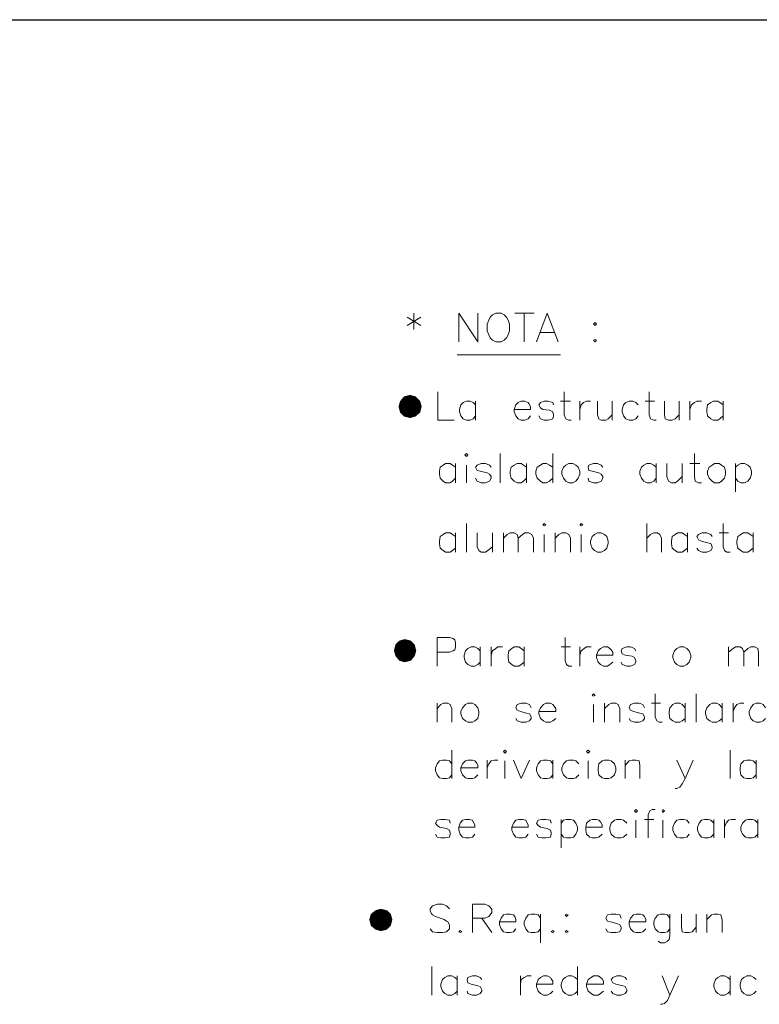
# Model space of a CAD drawing. Header units: millimetres. Extents: x 7 to 3083, y -677 to 294.
# Tile 178 of 256: x 1397 to 1437, y 240 to 294. Entities that reach past the tile are written whole.
import ezdxf

# ---------------------------------------------------------------- set-up
doc = ezdxf.new("R2010")
doc.units = ezdxf.units.MM
for name, color, linetype, lineweight in [('DGE_CONTORNOS', 7, 'Continuous', 0), ('DGE_DATOS', 7, 'Continuous', 0), ('DGE_RELLENO', 7, 'Continuous', 0)]:
    doc.layers.add(name, color=color, linetype=linetype, lineweight=lineweight)

# ---------------------------------------------------------------- blocks, each defined once
blk = doc.blocks.new('DGE_BT_005')
at = {"layer": 'DGE_RELLENO', "true_color": 0x000000}
for points in [[(138.2607, 273.29), (137.922, 273.2054), (138.2607, 272.655)], [(138.557, 273.2054), (138.2607, 273.29), (138.2607, 272.655)], [(137.7103, 272.9514), (137.6257, 272.655), (138.2607, 272.655)], [(137.922, 273.2054), (137.7103, 272.9514), (138.2607, 272.655)], [(138.811, 272.9514), (138.557, 273.2054), (138.2607, 272.655)], [(138.8957, 272.655), (138.811, 272.9514), (138.2607, 272.655)], [(137.6257, 272.655), (137.7103, 272.3163), (138.2607, 272.655)], [(137.7103, 272.3163), (137.922, 272.1047), (138.2607, 272.655)], [(137.922, 272.1047), (138.2607, 272.02), (138.2607, 272.655)], [(138.2607, 272.02), (138.557, 272.1047), (138.2607, 272.655)], [(138.557, 272.1047), (138.811, 272.3163), (138.2607, 272.655)], [(138.811, 272.3163), (138.8957, 272.655), (138.2607, 272.655)], [(137.668, 259.7857), (137.4563, 259.574), (137.9643, 259.2354)], [(137.9643, 259.8704), (137.668, 259.7857), (137.9643, 259.2354)], [(138.303, 259.7857), (137.9643, 259.8704), (137.9643, 259.2354)], [(138.5147, 259.574), (138.303, 259.7857), (137.9643, 259.2354)], [(137.4563, 259.574), (137.3717, 259.2354), (137.9643, 259.2354)], [(137.3717, 259.2354), (137.4563, 258.939), (137.9643, 259.2354)], [(137.4563, 258.939), (137.668, 258.685), (137.9643, 259.2354)], [(137.668, 258.685), (137.9643, 258.6003), (137.9643, 259.2354)], [(138.5993, 259.2354), (138.5147, 259.574), (137.9643, 259.2354)], [(137.9643, 258.6003), (138.303, 258.685), (137.9643, 259.2354)], [(138.303, 258.685), (138.5147, 258.939), (137.9643, 259.2354)], [(138.5147, 258.939), (138.5993, 259.2354), (137.9643, 259.2354)], [(136.1017, 244.7573), (136.017, 244.461), (136.652, 244.461)], [(136.3557, 244.969), (136.1017, 244.7573), (136.652, 244.461)], [(136.652, 245.0537), (136.3557, 244.969), (136.652, 244.461)], [(136.9907, 244.969), (136.652, 245.0537), (136.652, 244.461)], [(137.2023, 244.7573), (136.9907, 244.969), (136.652, 244.461)], [(137.287, 244.461), (137.2023, 244.7573), (136.652, 244.461)], [(136.017, 244.461), (136.1017, 244.1224), (136.652, 244.461)], [(136.1017, 244.1224), (136.3557, 243.9107), (136.652, 244.461)], [(136.3557, 243.9107), (136.652, 243.826), (136.652, 244.461)], [(136.652, 243.826), (136.9907, 243.9107), (136.652, 244.461)], [(136.9907, 243.9107), (137.2023, 244.1224), (136.652, 244.461)], [(137.2023, 244.1224), (137.287, 244.461), (136.652, 244.461)]]:
    blk.add_hatch(color=18, dxfattribs=at).paths.add_polyline_path(points, flags=0)
at = {"layer": 'DGE_CONTORNOS', "lineweight": 25}
blk.add_lwpolyline([(7.874, 293.9063), (201.9723, 293.9063)], dxfattribs=at)
at = {"layer": 'DGE_CONTORNOS', "lineweight": 13}
for points in [[(138.0913, 277.5657), (138.8533, 277.1)], [(138.8533, 277.5657), (138.0913, 277.1)], [(138.4723, 277.7774), (138.4723, 276.8884)], [(140.9277, 276.211), (140.9277, 277.7774), (141.986, 276.211), (141.986, 277.7774)], [(142.9597, 277.7774), (142.7903, 277.6927), (142.6633, 277.5657), (142.5787, 277.3964), (142.494, 277.1847), (142.494, 276.8037), (142.5787, 276.592), (142.6633, 276.4227), (142.7903, 276.2957), (142.9597, 276.211), (143.256, 276.211), (143.4253, 276.2957), (143.5523, 276.4227), (143.637, 276.592), (143.7217, 276.8037), (143.7217, 277.1847), (143.637, 277.3964), (143.5523, 277.5657), (143.4253, 277.6927), (143.256, 277.7774), (142.9597, 277.7774)], [(144.018, 277.7774), (145.0763, 277.7774)], [(144.526, 277.7774), (144.526, 276.211)], [(145.2033, 276.211), (145.796, 277.7774), (146.3887, 276.211)], [(148.4207, 277.2694), (148.5053, 277.1847), (148.4207, 277.1), (148.336, 277.1847), (148.4207, 277.2694)], [(145.415, 276.719), (146.177, 276.719)], [(148.4207, 276.338), (148.5053, 276.2957), (148.4207, 276.211), (148.336, 276.2957), (148.4207, 276.338)], [(146.5157, 275.4913), (140.843, 275.4913)], [(139.7847, 273.4594), (139.7847, 271.893), (140.6737, 271.893)], [(146.7273, 273.4594), (146.7273, 272.1894), (146.812, 271.9777), (146.9813, 271.893), (147.1083, 271.893)], [(151.384, 273.4594), (151.384, 272.1894), (151.4687, 271.9777), (151.638, 271.893), (151.765, 271.893)], [(141.859, 272.7397), (141.732, 272.8667), (141.5627, 272.9514), (141.351, 272.9514), (141.1817, 272.8667), (141.0547, 272.7397), (140.97, 272.4857), (140.97, 272.3587), (141.0547, 272.147), (141.1817, 271.9777), (141.351, 271.893), (141.5627, 271.893), (141.732, 271.9777), (141.859, 272.147)], [(141.859, 272.9514), (141.859, 271.893)], [(143.9757, 272.4857), (144.8647, 272.4857), (144.8647, 272.655), (144.78, 272.8243), (144.7377, 272.8667), (144.5683, 272.9514), (144.3567, 272.9514), (144.1873, 272.8667), (144.0603, 272.7397), (143.9757, 272.4857), (143.9757, 272.3587), (144.0603, 272.147), (144.1873, 271.9777), (144.3567, 271.893), (144.5683, 271.893), (144.7377, 271.9777), (144.8647, 272.147)], [(146.1347, 272.7397), (146.0923, 272.8667), (145.8383, 272.9514), (145.6267, 272.9514), (145.415, 272.8667), (145.3303, 272.7397), (145.415, 272.5704), (145.542, 272.4857), (145.923, 272.4434), (146.0923, 272.3587), (146.1347, 272.1894), (146.1347, 272.147), (146.0923, 271.9777), (145.8383, 271.893), (145.6267, 271.893), (145.415, 271.9777), (145.3303, 272.147)], [(146.5157, 272.9514), (147.066, 272.9514)], [(147.574, 272.9514), (147.574, 271.893)], [(147.574, 272.4857), (147.6587, 272.7397), (147.7857, 272.8667), (147.955, 272.9514), (148.1667, 272.9514)], [(148.5477, 272.9514), (148.5477, 272.1894), (148.6323, 271.9777), (148.7593, 271.893), (149.0133, 271.893), (149.1403, 271.9777), (149.352, 272.1894)], [(149.352, 272.9514), (149.352, 271.893)], [(150.7913, 272.7397), (150.6643, 272.8667), (150.495, 272.9514), (150.2833, 272.9514), (150.114, 272.8667), (149.987, 272.7397), (149.9023, 272.4857), (149.9023, 272.3587), (149.987, 272.147), (150.114, 271.9777), (150.2833, 271.893), (150.495, 271.893), (150.6643, 271.9777), (150.7913, 272.147)], [(151.1723, 272.9514), (151.6803, 272.9514)], [(152.2307, 272.9514), (152.2307, 272.1894), (152.273, 271.9777), (152.4423, 271.893), (152.654, 271.893), (152.8233, 271.9777), (153.035, 272.1894)], [(153.035, 272.9514), (153.035, 271.893)], [(153.6277, 272.9514), (153.6277, 271.893)], [(153.6277, 272.4857), (153.7123, 272.7397), (153.8817, 272.8667), (154.0087, 272.9514), (154.2627, 272.9514)], [(155.448, 272.7397), (155.2787, 272.8667), (155.1517, 272.9514), (154.8977, 272.9514), (154.7707, 272.8667), (154.6013, 272.7397), (154.559, 272.4857), (154.559, 272.3587), (154.6013, 272.147), (154.7707, 271.9777), (154.8977, 271.893), (155.1517, 271.893), (155.2787, 271.9777), (155.448, 272.147)], [(155.448, 272.9514), (155.448, 271.893)], [(141.2663, 269.988), (141.351, 270.0727), (141.4357, 269.988), (141.351, 269.9034), (141.2663, 269.988)], [(143.2137, 270.0727), (143.2137, 268.464)], [(146.0923, 270.0727), (146.0923, 268.464)], [(153.8817, 270.0727), (153.8817, 268.8027), (153.924, 268.5487), (154.0933, 268.464), (154.2627, 268.464)], [(140.7583, 269.3107), (140.589, 269.4377), (140.462, 269.5224), (140.208, 269.5224), (140.081, 269.4377), (139.9117, 269.3107), (139.8693, 269.099), (139.8693, 268.9297), (139.9117, 268.718), (140.081, 268.5487), (140.208, 268.464), (140.462, 268.464), (140.589, 268.5487), (140.7583, 268.718)], [(140.7583, 269.5224), (140.7583, 268.464)], [(141.351, 269.4377), (141.351, 268.464)], [(142.7057, 269.3107), (142.621, 269.4377), (142.4093, 269.5224), (142.1553, 269.5224), (141.9437, 269.4377), (141.859, 269.3107), (141.9437, 269.1413), (142.113, 269.099), (142.494, 269.0144), (142.621, 268.9297), (142.7057, 268.8027), (142.7057, 268.718), (142.621, 268.5487), (142.4093, 268.464), (142.1553, 268.464), (141.9437, 268.5487), (141.859, 268.718)], [(144.653, 269.3107), (144.4837, 269.4377), (144.3567, 269.5224), (144.145, 269.5224), (143.9757, 269.4377), (143.8063, 269.3107), (143.764, 269.099), (143.764, 268.9297), (143.8063, 268.718), (143.9757, 268.5487), (144.145, 268.464), (144.3567, 268.464), (144.4837, 268.5487), (144.653, 268.718)], [(144.653, 269.5224), (144.653, 268.464)], [(146.0923, 269.3107), (145.923, 269.4377), (145.7537, 269.5224), (145.542, 269.5224), (145.415, 269.4377), (145.2457, 269.3107), (145.161, 269.099), (145.161, 268.9297), (145.2457, 268.718), (145.415, 268.5487), (145.542, 268.464), (145.7537, 268.464), (145.923, 268.5487), (146.0923, 268.718)], [(146.9813, 269.5224), (146.812, 269.4377), (146.685, 269.3107), (146.6003, 269.099), (146.6003, 268.9297), (146.685, 268.718), (146.812, 268.5487), (146.9813, 268.464), (147.193, 268.464), (147.3623, 268.5487), (147.4893, 268.718), (147.574, 268.9297), (147.574, 269.099), (147.4893, 269.3107), (147.3623, 269.4377), (147.193, 269.5224), (146.9813, 269.5224)], [(148.844, 269.3107), (148.7593, 269.4377), (148.5477, 269.5224), (148.336, 269.5224), (148.082, 269.4377), (148.0397, 269.3107), (148.082, 269.1413), (148.2513, 269.099), (148.6323, 269.0144), (148.7593, 268.9297), (148.844, 268.8027), (148.844, 268.718), (148.7593, 268.5487), (148.5477, 268.464), (148.336, 268.464), (148.082, 268.5487), (148.0397, 268.718)], [(151.765, 269.3107), (151.638, 269.4377), (151.4687, 269.5224), (151.257, 269.5224), (151.0877, 269.4377), (150.9607, 269.3107), (150.876, 269.099), (150.876, 268.9297), (150.9607, 268.718), (151.0877, 268.5487), (151.257, 268.464), (151.4687, 268.464), (151.638, 268.5487), (151.765, 268.718)], [(151.765, 269.5224), (151.765, 268.464)], [(152.3577, 269.5224), (152.3577, 268.8027), (152.4423, 268.5487), (152.6117, 268.464), (152.8233, 268.464), (152.9503, 268.5487), (153.2043, 268.8027)], [(153.2043, 269.5224), (153.2043, 268.464)], [(153.6277, 269.5224), (154.178, 269.5224)], [(154.9823, 269.5224), (154.8553, 269.4377), (154.686, 269.3107), (154.6013, 269.099), (154.6013, 268.9297), (154.686, 268.718), (154.8553, 268.5487), (154.9823, 268.464), (155.2363, 268.464), (155.3633, 268.5487), (155.5327, 268.718), (155.575, 268.9297), (155.575, 269.099), (155.5327, 269.3107), (155.3633, 269.4377), (155.2363, 269.5224), (154.9823, 269.5224)], [(156.1253, 269.5224), (156.1253, 267.956)], [(156.1253, 269.3107), (156.2523, 269.4377), (156.4217, 269.5224), (156.6333, 269.5224), (156.8027, 269.4377), (156.9297, 269.3107), (157.0143, 269.099), (157.0143, 268.9297), (156.9297, 268.718), (156.8027, 268.5487), (156.6333, 268.464), (156.4217, 268.464), (156.2523, 268.5487), (156.1253, 268.718)], [(141.351, 266.2204), (141.351, 264.654)], [(145.542, 266.1357), (145.6267, 266.2204), (145.7113, 266.1357), (145.6267, 266.0934), (145.542, 266.1357)], [(147.574, 266.1357), (147.6587, 266.2204), (147.7433, 266.1357), (147.6587, 266.0934), (147.574, 266.1357)], [(151.257, 266.2204), (151.257, 264.654)], [(155.448, 266.2204), (155.448, 264.9503), (155.5327, 264.7387), (155.6597, 264.654), (155.829, 264.654)], [(140.7583, 265.5007), (140.589, 265.6277), (140.462, 265.7124), (140.208, 265.7124), (140.081, 265.6277), (139.9117, 265.5007), (139.8693, 265.2467), (139.8693, 265.1197), (139.9117, 264.8657), (140.081, 264.7387), (140.208, 264.654), (140.462, 264.654), (140.589, 264.7387), (140.7583, 264.8657)], [(140.7583, 265.7124), (140.7583, 264.654)], [(141.9437, 265.7124), (141.9437, 264.9503), (142.0283, 264.7387), (142.1553, 264.654), (142.4093, 264.654), (142.5363, 264.7387), (142.7903, 264.9503)], [(142.7903, 265.7124), (142.7903, 264.654)], [(143.383, 265.7124), (143.383, 264.654)], [(143.383, 265.416), (143.5947, 265.6277), (143.764, 265.7124), (143.9757, 265.7124), (144.145, 265.6277), (144.1873, 265.416), (144.1873, 264.654)], [(144.1873, 265.416), (144.4413, 265.6277), (144.5683, 265.7124), (144.78, 265.7124), (144.9493, 265.6277), (145.034, 265.416), (145.034, 264.654)], [(146.2193, 265.7124), (146.2193, 264.654)], [(146.2193, 265.416), (146.431, 265.6277), (146.6003, 265.7124), (146.812, 265.7124), (146.9813, 265.6277), (147.066, 265.416), (147.066, 264.654)], [(148.5477, 265.7124), (148.3783, 265.6277), (148.2513, 265.5007), (148.1667, 265.2467), (148.1667, 265.1197), (148.2513, 264.8657), (148.3783, 264.7387), (148.5477, 264.654), (148.7593, 264.654), (148.9287, 264.7387), (149.0557, 264.8657), (149.1403, 265.1197), (149.1403, 265.2467), (149.0557, 265.5007), (148.9287, 265.6277), (148.7593, 265.7124), (148.5477, 265.7124)], [(151.257, 265.416), (151.4687, 265.6277), (151.638, 265.7124), (151.8497, 265.7124), (151.9767, 265.6277), (152.0613, 265.416), (152.0613, 264.654)], [(153.5007, 265.5007), (153.3313, 265.6277), (153.2043, 265.7124), (152.9503, 265.7124), (152.8233, 265.6277), (152.654, 265.5007), (152.6117, 265.2467), (152.6117, 265.1197), (152.654, 264.8657), (152.8233, 264.7387), (152.9503, 264.654), (153.2043, 264.654), (153.3313, 264.7387), (153.5007, 264.8657)], [(153.5007, 265.7124), (153.5007, 264.654)], [(154.8553, 265.5007), (154.7707, 265.6277), (154.559, 265.7124), (154.305, 265.7124), (154.0933, 265.6277), (154.0087, 265.5007), (154.0933, 265.3313), (154.2627, 265.2467), (154.6013, 265.162), (154.7707, 265.1197), (154.8553, 264.9503), (154.8553, 264.8657), (154.7707, 264.7387), (154.559, 264.654), (154.305, 264.654), (154.0933, 264.7387), (154.0087, 264.8657)], [(155.2363, 265.7124), (155.7443, 265.7124)], [(157.099, 265.5007), (156.9297, 265.6277), (156.8027, 265.7124), (156.5487, 265.7124), (156.4217, 265.6277), (156.2523, 265.5007), (156.21, 265.2467), (156.21, 265.1197), (156.2523, 264.8657), (156.4217, 264.7387), (156.5487, 264.654), (156.8027, 264.654), (156.9297, 264.7387), (157.099, 264.8657)], [(157.099, 265.7124), (157.099, 264.654)], [(145.6267, 265.6277), (145.6267, 264.654)], [(147.6587, 265.6277), (147.6587, 264.654)], [(139.7423, 258.3887), (139.7423, 259.955), (140.4197, 259.955), (140.6313, 259.9127), (140.716, 259.828), (140.7583, 259.6587), (140.7583, 259.447), (140.716, 259.2777), (140.6313, 259.2354), (140.4197, 259.1507), (139.7423, 259.1507)], [(146.7697, 259.955), (146.7697, 258.685), (146.8543, 258.4733), (146.9813, 258.3887), (147.1507, 258.3887)], [(142.113, 259.2354), (141.986, 259.3624), (141.8167, 259.447), (141.605, 259.447), (141.4357, 259.3624), (141.3087, 259.2354), (141.224, 258.9813), (141.224, 258.8544), (141.3087, 258.6003), (141.4357, 258.4733), (141.605, 258.3887), (141.8167, 258.3887), (141.986, 258.4733), (142.113, 258.6003)], [(142.113, 259.447), (142.113, 258.3887)], [(142.7057, 259.447), (142.7057, 258.3887)], [(142.7057, 258.9813), (142.7903, 259.2354), (142.9597, 259.3624), (143.0867, 259.447), (143.3407, 259.447)], [(144.526, 259.2354), (144.3567, 259.3624), (144.2297, 259.447), (143.9757, 259.447), (143.8487, 259.3624), (143.6793, 259.2354), (143.637, 258.9813), (143.637, 258.8544), (143.6793, 258.6003), (143.8487, 258.4733), (143.9757, 258.3887), (144.2297, 258.3887), (144.3567, 258.4733), (144.526, 258.6003)], [(144.526, 259.447), (144.526, 258.3887)], [(146.558, 259.447), (147.066, 259.447)], [(147.574, 259.447), (147.574, 258.3887)], [(147.574, 258.9813), (147.6587, 259.2354), (147.828, 259.3624), (147.955, 259.447), (148.209, 259.447)], [(148.5053, 258.9813), (149.3943, 258.9813), (149.3943, 259.1507), (149.3097, 259.2777), (149.225, 259.3624), (149.098, 259.447), (148.8863, 259.447), (148.717, 259.3624), (148.59, 259.2354), (148.5053, 258.9813), (148.5053, 258.8544), (148.59, 258.6003), (148.717, 258.4733), (148.8863, 258.3887), (149.098, 258.3887), (149.225, 258.4733), (149.3943, 258.6003)], [(150.6643, 259.2354), (150.5797, 259.3624), (150.368, 259.447), (150.1563, 259.447), (149.9023, 259.3624), (149.86, 259.2354), (149.9023, 259.066), (150.0717, 258.9813), (150.4527, 258.939), (150.5797, 258.8544), (150.6643, 258.685), (150.6643, 258.6003), (150.5797, 258.4733), (150.368, 258.3887), (150.1563, 258.3887), (149.9023, 258.4733), (149.86, 258.6003)], [(153.0773, 259.447), (152.908, 259.3624), (152.781, 259.2354), (152.6963, 258.9813), (152.6963, 258.8544), (152.781, 258.6003), (152.908, 258.4733), (153.0773, 258.3887), (153.289, 258.3887), (153.4583, 258.4733), (153.5853, 258.6003), (153.67, 258.8544), (153.67, 258.9813), (153.5853, 259.2354), (153.4583, 259.3624), (153.289, 259.447), (153.0773, 259.447)], [(155.7443, 259.447), (155.7443, 258.3887)], [(155.7443, 259.1507), (155.9983, 259.3624), (156.1253, 259.447), (156.3793, 259.447), (156.5063, 259.3624), (156.591, 259.1507), (156.591, 258.3887)], [(156.591, 259.1507), (156.8027, 259.3624), (156.972, 259.447), (157.1837, 259.447), (157.353, 259.3624), (157.3953, 259.1507), (157.3953, 258.3887)], [(148.2513, 256.78), (148.336, 256.8647), (148.4207, 256.78), (148.336, 256.7377), (148.2513, 256.78)], [(151.7227, 256.8647), (151.7227, 255.5947), (151.8073, 255.383), (151.9343, 255.2983), (152.1037, 255.2983)], [(153.9663, 256.8647), (153.9663, 255.2983)], [(139.7423, 256.3567), (139.7423, 255.2983)], [(139.7423, 256.0604), (139.954, 256.272), (140.081, 256.3567), (140.335, 256.3567), (140.462, 256.272), (140.5467, 256.0604), (140.5467, 255.2983)], [(141.4357, 256.3567), (141.3087, 256.272), (141.1393, 256.1027), (141.0547, 255.891), (141.0547, 255.764), (141.1393, 255.51), (141.3087, 255.383), (141.4357, 255.2983), (141.6897, 255.2983), (141.8167, 255.383), (141.986, 255.51), (142.0283, 255.764), (142.0283, 255.891), (141.986, 256.1027), (141.8167, 256.272), (141.6897, 256.3567), (141.4357, 256.3567)], [(144.907, 256.1027), (144.8223, 256.272), (144.6107, 256.3567), (144.3567, 256.3567), (144.145, 256.272), (144.0603, 256.1027), (144.145, 255.9757), (144.3143, 255.891), (144.653, 255.8063), (144.8223, 255.764), (144.907, 255.5947), (144.907, 255.51), (144.8223, 255.383), (144.6107, 255.2983), (144.3567, 255.2983), (144.145, 255.383), (144.0603, 255.51)], [(145.3303, 255.891), (146.2617, 255.891), (146.2617, 256.0604), (146.177, 256.1874), (146.0923, 256.272), (145.9653, 256.3567), (145.7113, 256.3567), (145.5843, 256.272), (145.415, 256.1027), (145.3303, 255.891), (145.3303, 255.764), (145.415, 255.51), (145.5843, 255.383), (145.7113, 255.2983), (145.9653, 255.2983), (146.0923, 255.383), (146.2617, 255.51)], [(148.336, 256.272), (148.336, 255.2983)], [(148.9287, 256.3567), (148.9287, 255.2983)], [(148.9287, 256.0604), (149.1827, 256.272), (149.3097, 256.3567), (149.5637, 256.3567), (149.6907, 256.272), (149.7753, 256.0604), (149.7753, 255.2983)], [(151.13, 256.1027), (151.0453, 256.272), (150.8337, 256.3567), (150.5797, 256.3567), (150.368, 256.272), (150.2833, 256.1027), (150.368, 255.9757), (150.5373, 255.891), (150.876, 255.8063), (151.0453, 255.764), (151.13, 255.5947), (151.13, 255.51), (151.0453, 255.383), (150.8337, 255.2983), (150.5797, 255.2983), (150.368, 255.383), (150.2833, 255.51)], [(151.511, 256.3567), (152.019, 256.3567)], [(153.3737, 256.1027), (153.2043, 256.272), (153.0773, 256.3567), (152.8233, 256.3567), (152.6963, 256.272), (152.527, 256.1027), (152.4847, 255.891), (152.4847, 255.764), (152.527, 255.51), (152.6963, 255.383), (152.8233, 255.2983), (153.0773, 255.2983), (153.2043, 255.383), (153.3737, 255.51)], [(153.3737, 256.3567), (153.3737, 255.2983)], [(155.4057, 256.1027), (155.2363, 256.272), (155.1093, 256.3567), (154.8553, 256.3567), (154.7283, 256.272), (154.559, 256.1027), (154.4743, 255.891), (154.4743, 255.764), (154.559, 255.51), (154.7283, 255.383), (154.8553, 255.2983), (155.1093, 255.2983), (155.2363, 255.383), (155.4057, 255.51)], [(155.4057, 256.3567), (155.4057, 255.2983)], [(155.9983, 256.3567), (155.9983, 255.2983)], [(155.9983, 255.891), (156.083, 256.1027), (156.21, 256.272), (156.3793, 256.3567), (156.591, 256.3567)], [(157.7763, 256.1027), (157.6493, 256.272), (157.48, 256.3567), (157.2683, 256.3567), (157.099, 256.272), (156.972, 256.1027), (156.8873, 255.891), (156.8873, 255.764), (156.972, 255.51), (157.099, 255.383), (157.2683, 255.2983), (157.48, 255.2983), (157.6493, 255.383), (157.7763, 255.51)], [(140.5467, 253.7743), (140.5467, 252.208)], [(143.383, 253.6897), (143.4677, 253.7743), (143.5523, 253.6897), (143.4677, 253.605), (143.383, 253.6897)], [(147.955, 253.6897), (148.0397, 253.7743), (148.1243, 253.6897), (148.0397, 253.605), (147.955, 253.6897)], [(155.829, 253.7743), (155.829, 252.208)], [(140.5467, 253.0124), (140.4197, 253.1817), (140.2503, 253.224), (140.0387, 253.224), (139.8693, 253.1817), (139.7423, 253.0124), (139.6577, 252.8007), (139.6577, 252.6313), (139.7423, 252.4197), (139.8693, 252.2503), (140.0387, 252.208), (140.2503, 252.208), (140.4197, 252.2503), (140.5467, 252.4197)], [(141.0547, 252.8007), (141.986, 252.8007), (141.986, 252.9277), (141.9013, 253.097), (141.8167, 253.1817), (141.6897, 253.224), (141.4357, 253.224), (141.3087, 253.1817), (141.1393, 253.0124), (141.0547, 252.8007), (141.0547, 252.6313), (141.1393, 252.4197), (141.3087, 252.2503), (141.4357, 252.208), (141.6897, 252.208), (141.8167, 252.2503), (141.986, 252.4197)], [(142.494, 253.224), (142.494, 252.208)], [(142.494, 252.8007), (142.5787, 253.0124), (142.7057, 253.1817), (142.875, 253.224), (143.0867, 253.224)], [(143.9333, 253.224), (144.3567, 252.208), (144.8223, 253.224)], [(146.0923, 253.0124), (145.9653, 253.1817), (145.796, 253.224), (145.5843, 253.224), (145.415, 253.1817), (145.288, 253.0124), (145.2033, 252.8007), (145.2033, 252.6313), (145.288, 252.4197), (145.415, 252.2503), (145.5843, 252.208), (145.796, 252.208), (145.9653, 252.2503), (146.0923, 252.4197)], [(146.0923, 253.224), (146.0923, 252.208)], [(147.5317, 253.0124), (147.3623, 253.1817), (147.2353, 253.224), (146.9813, 253.224), (146.8543, 253.1817), (146.685, 253.0124), (146.6003, 252.8007), (146.6003, 252.6313), (146.685, 252.4197), (146.8543, 252.2503), (146.9813, 252.208), (147.2353, 252.208), (147.3623, 252.2503), (147.5317, 252.4197)], [(148.9287, 253.224), (148.8017, 253.1817), (148.6323, 253.0124), (148.59, 252.8007), (148.59, 252.6313), (148.6323, 252.4197), (148.8017, 252.2503), (148.9287, 252.208), (149.1827, 252.208), (149.3097, 252.2503), (149.479, 252.4197), (149.5637, 252.6313), (149.5637, 252.8007), (149.479, 253.0124), (149.3097, 253.1817), (149.1827, 253.224), (148.9287, 253.224)], [(150.0717, 253.224), (150.0717, 252.208)], [(150.0717, 252.9277), (150.2833, 253.1817), (150.4527, 253.224), (150.6643, 253.224), (150.8337, 253.1817), (150.876, 252.9277), (150.876, 252.208)], [(152.908, 253.224), (153.3737, 252.208), (153.797, 253.224)], [(157.2683, 253.0124), (157.099, 253.1817), (156.972, 253.224), (156.7603, 253.224), (156.591, 253.1817), (156.4217, 253.0124), (156.3793, 252.8007), (156.3793, 252.6313), (156.4217, 252.4197), (156.591, 252.2503), (156.7603, 252.208), (156.972, 252.208), (157.099, 252.2503), (157.2683, 252.4197)], [(157.2683, 253.224), (157.2683, 252.208)], [(143.4677, 253.1817), (143.4677, 252.208)], [(148.0397, 253.1817), (148.0397, 252.208)], [(153.3737, 252.208), (153.2043, 251.9117), (153.0773, 251.7424), (152.908, 251.6577), (152.8233, 251.6577)], [(150.5797, 250.43), (150.6643, 250.5147), (150.749, 250.43), (150.6643, 250.3454), (150.5797, 250.43)], [(151.7227, 250.5147), (151.5533, 250.5147), (151.4263, 250.43), (151.3417, 250.2184), (151.3417, 248.9483)], [(152.1037, 250.43), (152.146, 250.5147), (152.2307, 250.43), (152.146, 250.3454), (152.1037, 250.43)], [(140.462, 249.7527), (140.4197, 249.922), (140.1657, 249.9644), (139.954, 249.9644), (139.7423, 249.922), (139.6577, 249.7527), (139.7423, 249.6257), (139.8693, 249.541), (140.2503, 249.4563), (140.4197, 249.3717), (140.462, 249.2447), (140.462, 249.16), (140.4197, 248.9907), (140.1657, 248.9483), (139.954, 248.9483), (139.7423, 248.9907), (139.6577, 249.16)], [(140.9277, 249.541), (141.8167, 249.541), (141.8167, 249.668), (141.732, 249.8374), (141.6897, 249.922), (141.5203, 249.9644), (141.3087, 249.9644), (141.1393, 249.922), (141.0123, 249.7527), (140.9277, 249.541), (140.9277, 249.3717), (141.0123, 249.16), (141.1393, 248.9907), (141.3087, 248.9483), (141.5203, 248.9483), (141.6897, 248.9907), (141.8167, 249.16)], [(143.8487, 249.541), (144.7377, 249.541), (144.7377, 249.668), (144.653, 249.8374), (144.6107, 249.922), (144.4413, 249.9644), (144.2297, 249.9644), (144.0603, 249.922), (143.9333, 249.7527), (143.8487, 249.541), (143.8487, 249.3717), (143.9333, 249.16), (144.0603, 248.9907), (144.2297, 248.9483), (144.4413, 248.9483), (144.6107, 248.9907), (144.7377, 249.16)], [(146.0077, 249.7527), (145.9653, 249.922), (145.7113, 249.9644), (145.4997, 249.9644), (145.288, 249.922), (145.2033, 249.7527), (145.288, 249.6257), (145.415, 249.541), (145.796, 249.4563), (145.9653, 249.3717), (146.0077, 249.2447), (146.0077, 249.16), (145.9653, 248.9907), (145.7113, 248.9483), (145.4997, 248.9483), (145.288, 248.9907), (145.2033, 249.16)], [(146.558, 249.9644), (146.558, 248.398)], [(146.558, 249.7527), (146.685, 249.922), (146.8543, 249.9644), (147.066, 249.9644), (147.2353, 249.922), (147.3623, 249.7527), (147.447, 249.541), (147.447, 249.3717), (147.3623, 249.16), (147.2353, 248.9907), (147.066, 248.9483), (146.8543, 248.9483), (146.685, 248.9907), (146.558, 249.16)], [(147.9127, 249.541), (148.8017, 249.541), (148.8017, 249.668), (148.717, 249.8374), (148.6323, 249.922), (148.5053, 249.9644), (148.2513, 249.9644), (148.1243, 249.922), (147.955, 249.7527), (147.9127, 249.541), (147.9127, 249.3717), (147.955, 249.16), (148.1243, 248.9907), (148.2513, 248.9483), (148.5053, 248.9483), (148.6323, 248.9907), (148.8017, 249.16)], [(150.1563, 249.7527), (149.987, 249.922), (149.86, 249.9644), (149.606, 249.9644), (149.479, 249.922), (149.3097, 249.7527), (149.225, 249.541), (149.225, 249.3717), (149.3097, 249.16), (149.479, 248.9907), (149.606, 248.9483), (149.86, 248.9483), (149.987, 248.9907), (150.1563, 249.16)], [(151.13, 249.9644), (151.638, 249.9644)], [(153.5853, 249.7527), (153.4583, 249.922), (153.289, 249.9644), (153.0773, 249.9644), (152.908, 249.922), (152.781, 249.7527), (152.6963, 249.541), (152.6963, 249.3717), (152.781, 249.16), (152.908, 248.9907), (153.0773, 248.9483), (153.289, 248.9483), (153.4583, 248.9907), (153.5853, 249.16)], [(154.94, 249.7527), (154.7707, 249.922), (154.6437, 249.9644), (154.432, 249.9644), (154.2627, 249.922), (154.1357, 249.7527), (154.051, 249.541), (154.051, 249.3717), (154.1357, 249.16), (154.2627, 248.9907), (154.432, 248.9483), (154.6437, 248.9483), (154.7707, 248.9907), (154.94, 249.16)], [(154.94, 249.9644), (154.94, 248.9483)], [(155.5327, 249.9644), (155.5327, 248.9483)], [(155.5327, 249.541), (155.6173, 249.7527), (155.7443, 249.922), (155.9137, 249.9644), (156.1253, 249.9644)], [(157.353, 249.7527), (157.1837, 249.922), (157.0567, 249.9644), (156.8027, 249.9644), (156.6757, 249.922), (156.5063, 249.7527), (156.4217, 249.541), (156.4217, 249.3717), (156.5063, 249.16), (156.6757, 248.9907), (156.8027, 248.9483), (157.0567, 248.9483), (157.1837, 248.9907), (157.353, 249.16)], [(157.353, 249.9644), (157.353, 248.9483)], [(150.6643, 249.922), (150.6643, 248.9483)], [(152.146, 249.922), (152.146, 248.9483)], [(140.4197, 245.0537), (140.2503, 245.223), (140.0387, 245.3077), (139.7423, 245.3077), (139.4883, 245.223), (139.3613, 245.0537), (139.3613, 244.9267), (139.446, 244.7573), (139.4883, 244.715), (139.6577, 244.6304), (140.1233, 244.461), (140.2503, 244.3764), (140.335, 244.334), (140.4197, 244.1647), (140.4197, 243.953), (140.2503, 243.7837), (140.0387, 243.7413), (139.7423, 243.7413), (139.4883, 243.7837), (139.3613, 243.953)], [(141.6897, 243.7413), (141.6897, 245.3077), (142.367, 245.3077), (142.5787, 245.223), (142.6633, 245.1384), (142.748, 245.0114), (142.748, 244.842), (142.6633, 244.715), (142.5787, 244.6304), (142.367, 244.5457), (141.6897, 244.5457)], [(142.1977, 244.5457), (142.748, 243.7413)], [(143.1713, 244.334), (144.0603, 244.334), (144.0603, 244.461), (144.018, 244.6304), (143.9333, 244.715), (143.764, 244.7573), (143.5523, 244.7573), (143.383, 244.715), (143.256, 244.5457), (143.1713, 244.334), (143.1713, 244.1647), (143.256, 243.953), (143.383, 243.7837), (143.5523, 243.7413), (143.764, 243.7413), (143.9333, 243.7837), (144.0603, 243.953)], [(145.415, 244.5457), (145.288, 244.715), (145.1187, 244.7573), (144.907, 244.7573), (144.7377, 244.715), (144.6107, 244.5457), (144.526, 244.334), (144.526, 244.1647), (144.6107, 243.953), (144.7377, 243.7837), (144.907, 243.7413), (145.1187, 243.7413), (145.288, 243.7837), (145.415, 243.953)], [(145.415, 244.7573), (145.415, 243.191)], [(146.8543, 244.7573), (146.939, 244.715), (146.8543, 244.6304), (146.7697, 244.715), (146.8543, 244.7573)], [(149.86, 244.5457), (149.7753, 244.715), (149.5637, 244.7573), (149.3097, 244.7573), (149.098, 244.715), (149.0133, 244.5457), (149.098, 244.3764), (149.2673, 244.334), (149.606, 244.2493), (149.7753, 244.1647), (149.86, 244.0377), (149.86, 243.953), (149.7753, 243.7837), (149.5637, 243.7413), (149.3097, 243.7413), (149.098, 243.7837), (149.0133, 243.953)], [(150.2833, 244.334), (151.2147, 244.334), (151.2147, 244.461), (151.13, 244.6304), (151.0453, 244.715), (150.9183, 244.7573), (150.6643, 244.7573), (150.5373, 244.715), (150.368, 244.5457), (150.2833, 244.334), (150.2833, 244.1647), (150.368, 243.953), (150.5373, 243.7837), (150.6643, 243.7413), (150.9183, 243.7413), (151.0453, 243.7837), (151.2147, 243.953)], [(152.527, 244.5457), (152.4, 244.715), (152.2307, 244.7573), (152.019, 244.7573), (151.892, 244.715), (151.7227, 244.5457), (151.638, 244.334), (151.638, 244.1647), (151.7227, 243.953), (151.892, 243.7837), (152.019, 243.7413), (152.2307, 243.7413), (152.4, 243.7837), (152.527, 243.953)], [(152.527, 244.7573), (152.527, 243.572), (152.4847, 243.3604), (152.4, 243.2757), (152.2307, 243.191), (152.019, 243.191), (151.892, 243.2757)], [(153.162, 244.7573), (153.162, 244.0377), (153.2043, 243.7837), (153.3737, 243.7413), (153.5853, 243.7413), (153.7547, 243.7837), (153.9663, 244.0377)], [(153.9663, 244.7573), (153.9663, 243.7413)], [(154.559, 244.7573), (154.559, 243.7413)], [(154.559, 244.461), (154.813, 244.715), (154.94, 244.7573), (155.1517, 244.7573), (155.321, 244.715), (155.4057, 244.461), (155.4057, 243.7413)], [(141.0123, 243.8684), (141.097, 243.7837), (141.0123, 243.7413), (140.9277, 243.7837), (141.0123, 243.8684)], [(146.0923, 243.8684), (146.177, 243.7837), (146.0923, 243.7413), (146.0077, 243.7837), (146.0923, 243.8684)], [(146.8543, 243.8684), (146.939, 243.7837), (146.8543, 243.7413), (146.7697, 243.7837), (146.8543, 243.8684)], [(139.446, 241.8787), (139.446, 240.3124)], [(147.447, 241.8787), (147.447, 240.3124)], [(140.843, 241.159), (140.716, 241.286), (140.5467, 241.3707), (140.335, 241.3707), (140.1657, 241.286), (140.0387, 241.159), (139.954, 240.905), (139.954, 240.778), (140.0387, 240.524), (140.1657, 240.397), (140.335, 240.3124), (140.5467, 240.3124), (140.716, 240.397), (140.843, 240.524)], [(140.843, 241.3707), (140.843, 240.3124)], [(142.1977, 241.159), (142.113, 241.286), (141.9013, 241.3707), (141.6897, 241.3707), (141.4357, 241.286), (141.3933, 241.159), (141.4357, 240.9897), (141.605, 240.905), (141.986, 240.8204), (142.113, 240.778), (142.1977, 240.6087), (142.1977, 240.524), (142.113, 240.397), (141.9013, 240.3124), (141.6897, 240.3124), (141.4357, 240.397), (141.3933, 240.524)], [(144.3143, 241.3707), (144.3143, 240.3124)], [(144.3143, 240.905), (144.3567, 241.159), (144.526, 241.286), (144.6953, 241.3707), (144.907, 241.3707)], [(145.2033, 240.905), (146.0923, 240.905), (146.0923, 241.0743), (146.0077, 241.2014), (145.9653, 241.286), (145.796, 241.3707), (145.5843, 241.3707), (145.415, 241.286), (145.288, 241.159), (145.2033, 240.905), (145.2033, 240.778), (145.288, 240.524), (145.415, 240.397), (145.5843, 240.3124), (145.796, 240.3124), (145.9653, 240.397), (146.0923, 240.524)], [(147.447, 241.159), (147.32, 241.286), (147.1507, 241.3707), (146.939, 241.3707), (146.7697, 241.286), (146.6427, 241.159), (146.558, 240.905), (146.558, 240.778), (146.6427, 240.524), (146.7697, 240.397), (146.939, 240.3124), (147.1507, 240.3124), (147.32, 240.397), (147.447, 240.524)], [(147.955, 240.905), (148.8863, 240.905), (148.8863, 241.0743), (148.8017, 241.2014), (148.717, 241.286), (148.59, 241.3707), (148.336, 241.3707), (148.209, 241.286), (148.0397, 241.159), (147.955, 240.905), (147.955, 240.778), (148.0397, 240.524), (148.209, 240.397), (148.336, 240.3124), (148.59, 240.3124), (148.717, 240.397), (148.8863, 240.524)], [(150.1563, 241.159), (150.0717, 241.286), (149.86, 241.3707), (149.606, 241.3707), (149.3943, 241.286), (149.3097, 241.159), (149.3943, 240.9897), (149.5637, 240.905), (149.9447, 240.8204), (150.0717, 240.778), (150.1563, 240.6087), (150.1563, 240.524), (150.0717, 240.397), (149.86, 240.3124), (149.606, 240.3124), (149.3943, 240.397), (149.3097, 240.524)], [(152.1037, 241.3707), (152.527, 240.3124), (152.9927, 241.3707)], [(155.829, 241.159), (155.702, 241.286), (155.5327, 241.3707), (155.321, 241.3707), (155.1517, 241.286), (155.0247, 241.159), (154.94, 240.905), (154.94, 240.778), (155.0247, 240.524), (155.1517, 240.397), (155.321, 240.3124), (155.5327, 240.3124), (155.702, 240.397), (155.829, 240.524)], [(155.829, 241.3707), (155.829, 240.3124)], [(157.2683, 241.159), (157.1413, 241.286), (156.972, 241.3707), (156.7603, 241.3707), (156.591, 241.286), (156.464, 241.159), (156.3793, 240.905), (156.3793, 240.778), (156.464, 240.524), (156.591, 240.397), (156.7603, 240.3124), (156.972, 240.3124), (157.1413, 240.397), (157.2683, 240.524)], [(152.527, 240.3124), (152.4, 240.016), (152.2307, 239.8467), (152.1037, 239.8044), (152.019, 239.8044)]]:
    blk.add_lwpolyline(points, dxfattribs=at)
at = {"layer": 'DGE_DATOS', "flags": 1}
for tag, p in [('NORMA', (12, -5)), ('LAMINA', (12, -8)), ('PAGINA_PDF', (12, -11))]:
    blk.add_attdef(tag, p, '', height=1.5, dxfattribs=at)

msp = doc.modelspace()

# ---------------------------------------------------------------- block references
msp.add_blockref('DGE_BT_005', (1280, 0))

doc.saveas('drawing.dxf')
